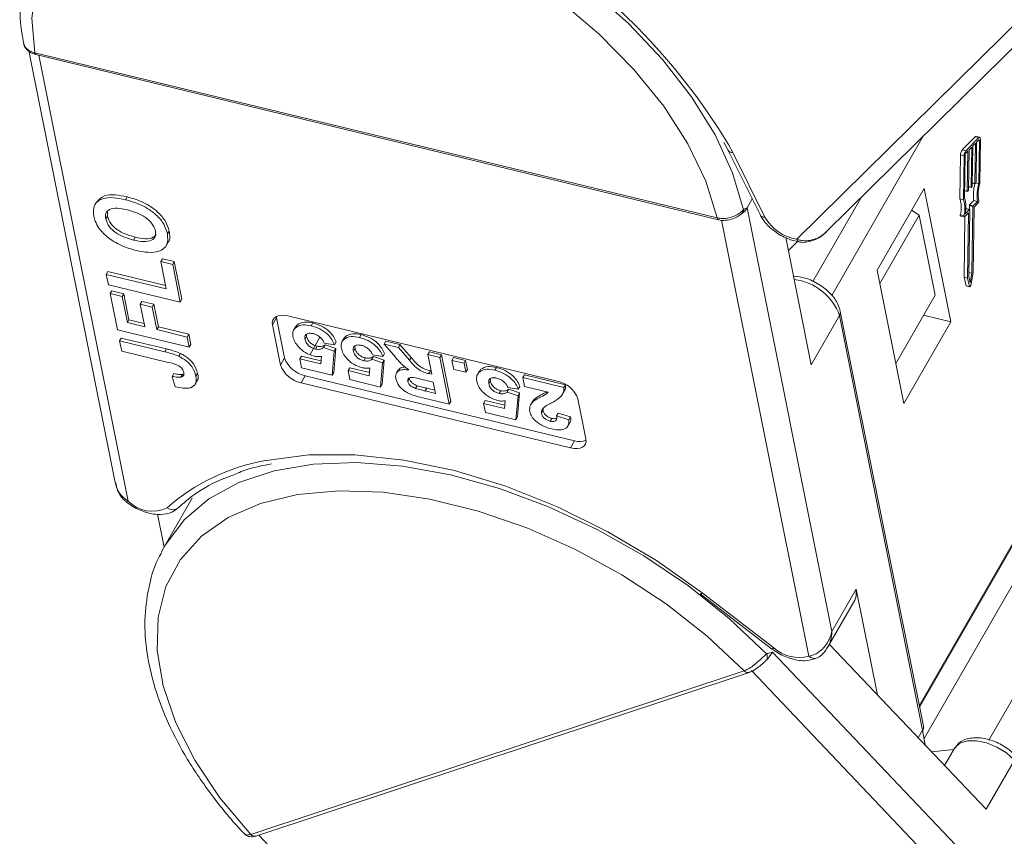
# Model space of a CAD drawing. Header units: millimetres. Extents: x 2548 to 3470, y -441 to 211.
# Tile 23 of 49: x 3046 to 3085, y 74 to 107. Entities that reach past the tile are written whole.
import ezdxf

# ---------------------------------------------------------------- set-up
doc = ezdxf.new("R2010")
doc.units = ezdxf.units.MM

msp = doc.modelspace()

# ---------------------------------------------------------------- linework, layer by layer
at = {"color": 7, "linetype": 'Continuous', "lineweight": 15}
for p, q in [((3087.81, 108.694), (3076.83, 97.855)), ((3078.031, 98.16), (3088.564, 108.56)), ((3081.76, 79.074), (3097.555, 106.566)), ((3081.773, 79.01), (3097.588, 106.537)), ((3045.924, 105.437), (3049.402, 88.067)), ((3084.562, 77.692), (3100.551, 105.522)), ((3046.164, 105.363), (3046.161, 105.364)), ((3073.629, 98.714), (3046.164, 105.363)), ((3046.212, 105.289), (3073.677, 98.64)), ((3049.93, 87.313), (3046.337, 105.259)), ((3097.656, 105.088), (3081.953, 77.756)), ((3081.921, 102.002), (3078.236, 95.587)), ((3084.011, 101.98), (3083.486, 101.447)), ((3084.156, 101.945), (3083.631, 101.412)), ((3084.156, 101.945), (3084.011, 101.98)), ((3084.19, 101.96), (3084.045, 101.995)), ((3084.154, 101.855), (3084.067, 101.767)), ((3084.176, 101.833), (3084.141, 101.841)), ((3084.149, 100.091), (3084.176, 101.833)), ((3084.192, 100.108), (3084.219, 101.877)), ((3073.894, 101.744), (3074.056, 101.449)), ((3074.056, 101.449), (3075.35, 98.847)), ((3074.251, 101.344), (3074.085, 101.668)), ((3083.631, 101.412), (3083.486, 101.447)), ((3083.761, 101.456), (3083.736, 99.839)), ((3083.87, 101.567), (3083.761, 101.456)), ((3083.845, 99.949), (3083.87, 101.567)), ((3083.914, 101.611), (3083.889, 99.994)), ((3084.023, 101.722), (3083.914, 101.611)), ((3083.999, 100.105), (3084.023, 101.722)), ((3084.067, 101.767), (3084.042, 100.149)), ((3075.546, 98.742), (3074.251, 101.344)), ((3083.419, 101.247), (3083.392, 99.477)), ((3083.563, 101.212), (3083.419, 101.247)), ((3083.563, 101.212), (3083.536, 99.442)), ((3083.607, 101.256), (3083.581, 99.514)), ((3083.717, 101.412), (3083.63, 101.323)), ((3083.692, 99.794), (3083.717, 101.412)), ((3081.95, 99.899), (3080.063, 96.614)), ((3083.026, 94.527), (3081.95, 99.899)), ((3083.845, 99.949), (3083.738, 99.975)), ((3083.738, 99.963), (3083.85, 99.936)), ((3083.878, 99.96), (3083.856, 99.938)), ((3083.999, 100.105), (3083.891, 100.131)), ((3083.891, 100.118), (3084.003, 100.091)), ((3084.031, 100.116), (3084.009, 100.094)), ((3084.149, 100.091), (3084.034, 100.119)), ((3049.824, 99.447), (3049.889, 99.56)), ((3074.831, 99.115), (3075.038, 99.475)), ((3077.47, 96.151), (3079.402, 99.514)), ((3083.536, 99.442), (3083.392, 99.477)), ((3083.692, 99.794), (3083.585, 99.82)), ((3083.585, 99.808), (3083.697, 99.78)), ((3083.725, 99.805), (3083.703, 99.783)), ((3048.662, 99.374), (3048.58, 99.232)), ((3078.245, 82.068), (3074.831, 99.115)), ((3083.609, 98.877), (3083.778, 99.049)), ((3083.633, 99.083), (3083.633, 99.084)), ((3083.778, 99.049), (3083.633, 99.084)), ((3083.784, 99.051), (3083.639, 99.086)), ((3083.773, 99.054), (3083.775, 99.206)), ((3083.92, 99.171), (3083.775, 99.206)), ((3083.786, 99.239), (3083.956, 99.411)), ((3083.931, 99.204), (3083.786, 99.239)), ((3083.879, 96.483), (3083.92, 99.171)), ((3083.922, 96.509), (3083.962, 99.148)), ((3083.931, 99.204), (3084.1, 99.376)), ((3084.1, 99.376), (3083.956, 99.411)), ((3083.962, 99.148), (3084.132, 99.32)), ((3049.023, 98.673), (3049.088, 98.786)), ((3049.094, 98.963), (3049.088, 98.786)), ((3073.633, 98.713), (3073.629, 98.714)), ((3073.682, 98.652), (3073.686, 98.652)), ((3081.755, 98.827), (3080.172, 96.071)), ((3081.755, 98.827), (3081.452, 99.031)), ((3082.401, 95.604), (3081.755, 98.827)), ((3083.556, 98.798), (3083.411, 98.833)), ((3083.419, 98.785), (3083.563, 98.75)), ((3083.596, 98.777), (3083.559, 96.322)), ((3083.575, 98.755), (3083.733, 98.915)), ((3083.743, 98.904), (3083.704, 96.287)), ((3083.743, 98.904), (3083.726, 98.908)), ((3083.789, 99.038), (3083.748, 96.349)), ((3073.803, 98.625), (3077.317, 81.076)), ((3050.144, 97.823), (3050.209, 97.936)), ((3051.506, 98.072), (3051.571, 98.186)), ((3077.412, 92.798), (3076.387, 97.922)), ((3051.451, 97.589), (3051.532, 97.731)), ((3076.857, 97.764), (3076.49, 97.402)), ((3051.236, 96.955), (3051.301, 97.068)), ((3051.301, 97.068), (3051.783, 96.952)), ((3051.457, 95.853), (3051.236, 96.955)), ((3051.236, 96.955), (3051.718, 96.838)), ((3051.718, 96.838), (3051.783, 96.952)), ((3051.718, 96.838), (3052.021, 95.323)), ((3051.783, 96.952), (3052.086, 95.437)), ((3049.047, 96.436), (3049.112, 96.55)), ((3049.13, 96.023), (3049.047, 96.436)), ((3049.047, 96.436), (3051.457, 95.853)), ((3049.112, 96.55), (3051.429, 95.989)), ((3080.063, 96.614), (3081.139, 91.242)), ((3083.559, 96.322), (3083.642, 95.984)), ((3083.704, 96.287), (3083.559, 96.322)), ((3083.704, 96.287), (3083.786, 95.949)), ((3083.748, 96.349), (3083.808, 96.101)), ((3083.879, 96.483), (3083.75, 96.514)), ((3083.808, 96.101), (3083.879, 96.483)), ((3083.827, 95.99), (3083.922, 96.509)), ((3052.021, 95.323), (3049.13, 96.023)), ((3083.786, 95.949), (3083.642, 95.984)), ((3083.65, 95.972), (3083.795, 95.937)), ((3049.201, 95.665), (3049.267, 95.778)), ((3049.494, 94.205), (3049.201, 95.665)), ((3049.201, 95.665), (3049.683, 95.548)), ((3049.267, 95.778), (3049.748, 95.662)), ((3049.683, 95.548), (3049.748, 95.662)), ((3049.683, 95.548), (3049.893, 94.501)), ((3049.748, 95.662), (3049.958, 94.615)), ((3082.401, 95.604), (3080.817, 92.848)), ((3050.415, 95.24), (3050.48, 95.353)), ((3050.597, 94.331), (3050.415, 95.24)), ((3050.415, 95.24), (3050.897, 95.123)), ((3050.48, 95.353), (3050.962, 95.237)), ((3050.897, 95.123), (3050.962, 95.237)), ((3050.897, 95.123), (3051.079, 94.214)), ((3050.962, 95.237), (3051.144, 94.328)), ((3052.021, 95.323), (3052.086, 95.437)), ((3055.895, 94.686), (3055.888, 94.742)), ((3056.348, 94.765), (3067.191, 92.14)), ((3077.412, 92.798), (3078.551, 94.781)), ((3078.551, 94.781), (3081.894, 78.084)), ((3081.925, 78.25), (3078.582, 94.947)), ((3081.934, 94.791), (3083.026, 94.527)), ((3049.893, 94.501), (3049.958, 94.615)), ((3049.893, 94.501), (3050.597, 94.331)), ((3049.958, 94.615), (3050.57, 94.467)), ((3051.079, 94.214), (3051.144, 94.328)), ((3051.144, 94.328), (3052.368, 94.031)), ((3055.895, 94.686), (3055.732, 94.403)), ((3056.055, 92.791), (3055.732, 94.403)), ((3056.218, 93.075), (3055.895, 94.686)), ((3056.664, 94.339), (3056.583, 94.198)), ((3056.656, 94.294), (3056.721, 94.407)), ((3056.664, 94.32), (3056.721, 94.407)), ((3057.287, 94.371), (3057.352, 94.484)), ((3081.139, 91.242), (3083.026, 94.527)), ((3052.385, 93.505), (3049.494, 94.205)), ((3051.079, 94.214), (3052.303, 93.918)), ((3052.303, 93.918), (3052.368, 94.031)), ((3052.303, 93.918), (3052.385, 93.505)), ((3052.368, 94.031), (3052.45, 93.618)), ((3057.042, 93.825), (3057.108, 93.938)), ((3057.102, 94.026), (3057.108, 93.938)), ((3057.243, 93.216), (3057.641, 93.909)), ((3058.603, 93.822), (3058.668, 93.936)), ((3058.61, 93.849), (3058.668, 93.936)), ((3059.233, 93.9), (3059.298, 94.013)), ((3049.582, 93.764), (3049.647, 93.877)), ((3049.665, 93.351), (3049.582, 93.764)), ((3049.582, 93.764), (3051.405, 93.323)), ((3049.647, 93.877), (3051.47, 93.436)), ((3052.385, 93.505), (3052.45, 93.618)), ((3057.46, 93.435), (3057.525, 93.548)), ((3057.785, 93.494), (3057.85, 93.607)), ((3058.228, 93.609), (3057.814, 93.67)), ((3057.85, 93.607), (3058.284, 93.46)), ((3058.228, 93.609), (3058.293, 93.722)), ((3058.61, 93.868), (3058.529, 93.727)), ((3059.049, 93.555), (3059.054, 93.467)), ((3060.228, 93.636), (3060.294, 93.749)), ((3060.61, 93.19), (3060.228, 93.636)), ((3060.228, 93.636), (3060.797, 93.498)), ((3060.294, 93.749), (3060.862, 93.612)), ((3060.797, 93.498), (3060.862, 93.612)), ((3060.862, 93.612), (3061.308, 93.098)), ((3051.536, 92.898), (3049.665, 93.351)), ((3051.405, 93.323), (3051.47, 93.436)), ((3051.964, 93.143), (3052.029, 93.256)), ((3056.83, 93.037), (3056.895, 93.15)), ((3056.895, 93.15), (3057.685, 92.959)), ((3057.672, 92.833), (3057.704, 93.144)), ((3057.785, 93.494), (3058.219, 93.346)), ((3058.219, 93.346), (3058.135, 92.377)), ((3058.284, 93.46), (3058.2, 92.49)), ((3058.219, 93.346), (3058.284, 93.46)), ((3058.989, 93.354), (3059.054, 93.467)), ((3059.731, 93.022), (3059.796, 93.136)), ((3060.174, 93.137), (3059.76, 93.199)), ((3059.796, 93.136), (3060.23, 92.988)), ((3060.174, 93.137), (3060.239, 93.251)), ((3060.797, 93.498), (3061.242, 92.985)), ((3061.98, 93.212), (3062.045, 93.325)), ((3062.139, 92.417), (3061.98, 93.212)), ((3061.98, 93.212), (3062.467, 93.094)), ((3062.045, 93.325), (3062.532, 93.207)), ((3062.467, 93.094), (3062.532, 93.207)), ((3062.532, 93.207), (3062.908, 91.327)), ((3056.218, 93.075), (3056.055, 92.791)), ((3056.902, 92.675), (3056.83, 93.037)), ((3056.83, 93.037), (3057.672, 92.833)), ((3059.406, 92.964), (3059.471, 93.077)), ((3059.731, 93.022), (3060.165, 92.875)), ((3060.165, 92.875), (3060.081, 91.905)), ((3060.23, 92.988), (3060.146, 92.019)), ((3060.165, 92.875), (3060.23, 92.988)), ((3061.242, 92.985), (3061.308, 93.098)), ((3062.467, 93.094), (3062.843, 91.214)), ((3062.953, 92.976), (3063.018, 93.09)), ((3062.953, 92.976), (3063.44, 92.859)), ((3063.026, 92.615), (3062.953, 92.976)), ((3063.018, 93.09), (3063.505, 92.972)), ((3063.44, 92.859), (3063.505, 92.972)), ((3063.44, 92.859), (3063.512, 92.497)), ((3063.505, 92.972), (3063.577, 92.61)), ((3051.703, 92.333), (3051.768, 92.446)), ((3051.823, 91.911), (3051.703, 92.333)), ((3052.051, 92.302), (3052.116, 92.415)), ((3052.116, 92.415), (3052.163, 92.435)), ((3052.654, 92.341), (3052.719, 92.455)), ((3057.048, 92.362), (3056.886, 92.079)), ((3058.135, 92.377), (3056.902, 92.675)), ((3067.891, 89.737), (3057.048, 92.362)), ((3058.135, 92.377), (3058.2, 92.49)), ((3058.776, 92.565), (3058.841, 92.679)), ((3058.849, 92.204), (3058.776, 92.565)), ((3058.776, 92.565), (3059.618, 92.362)), ((3058.841, 92.679), (3059.631, 92.487)), ((3059.618, 92.362), (3059.651, 92.673)), ((3060.793, 92.591), (3060.711, 92.449)), ((3062.03, 92.443), (3062.095, 92.556)), ((3062.03, 92.443), (3062.139, 92.417)), ((3062.095, 92.556), (3062.112, 92.552)), ((3063.512, 92.497), (3063.026, 92.615)), ((3063.512, 92.497), (3063.577, 92.61)), ((3064.06, 92.549), (3063.978, 92.407)), ((3064.052, 92.503), (3064.117, 92.617)), ((3064.06, 92.53), (3064.117, 92.617)), ((3064.683, 92.581), (3064.748, 92.694)), ((3065.808, 92.285), (3065.873, 92.399)), ((3065.873, 92.399), (3067.527, 91.998)), ((3052.617, 92.007), (3052.698, 92.149)), ((3067.729, 89.454), (3056.886, 92.079)), ((3060.081, 91.905), (3058.849, 92.204)), ((3060.081, 91.905), (3060.146, 92.019)), ((3061.179, 92.128), (3061.244, 92.242)), ((3061.243, 92.27), (3061.244, 92.242)), ((3061.492, 91.845), (3061.557, 91.958)), ((3062.202, 92.103), (3061.81, 92.198)), ((3062.294, 91.645), (3062.202, 92.103)), ((3064.438, 92.035), (3064.503, 92.148)), ((3064.498, 92.236), (3064.503, 92.148)), ((3065.623, 91.818), (3065.688, 91.932)), ((3065.88, 91.924), (3065.808, 92.285)), ((3065.808, 92.285), (3067.462, 91.885)), ((3066.82, 91.696), (3065.88, 91.924)), ((3067.462, 91.885), (3067.527, 91.998)), ((3061.88, 91.745), (3061.945, 91.858)), ((3061.88, 91.745), (3062.294, 91.645)), ((3061.945, 91.858), (3062.267, 91.781)), ((3064.855, 91.644), (3064.92, 91.758)), ((3065.181, 91.703), (3065.246, 91.816)), ((3065.181, 91.703), (3065.614, 91.556)), ((3065.623, 91.818), (3065.21, 91.88)), ((3065.246, 91.816), (3065.679, 91.669)), ((3065.614, 91.556), (3065.531, 90.586)), ((3065.679, 91.669), (3065.596, 90.7)), ((3065.614, 91.556), (3065.679, 91.669)), ((3067.394, 91.598), (3067.475, 91.74)), ((3062.843, 91.214), (3061.781, 91.471)), ((3062.843, 91.214), (3062.908, 91.327)), ((3064.226, 91.246), (3064.291, 91.36)), ((3064.298, 90.885), (3064.226, 91.246)), ((3064.226, 91.246), (3065.068, 91.042)), ((3064.291, 91.36), (3065.081, 91.168)), ((3065.068, 91.042), (3065.1, 91.354)), ((3066.193, 91.322), (3066.112, 91.181)), ((3066.188, 91.306), (3066.298, 91.442)), ((3066.233, 91.329), (3066.298, 91.442)), ((3068.021, 91.428), (3068.344, 89.817)), ((3065.531, 90.586), (3064.298, 90.885)), ((3066.559, 90.847), (3066.624, 90.961)), ((3066.624, 91.051), (3066.624, 90.961)), ((3067.166, 90.741), (3067.231, 90.854)), ((3067.166, 90.741), (3067.66, 90.588)), ((3067.231, 90.854), (3067.725, 90.701)), ((3065.531, 90.586), (3065.596, 90.7)), ((3066.908, 90.528), (3066.973, 90.641)), ((3067.606, 90.312), (3067.688, 90.453)), ((3067.66, 90.588), (3067.725, 90.701)), ((3067.891, 89.737), (3067.729, 89.454)), ((3052.505, 87.433), (3051.415, 85.535)), ((3051.369, 85.455), (3051.101, 86.792)), ((3051.415, 85.535), (3051.272, 85.271)), ((3075.9, 81.403), (3073.024, 83.616)), ((3079.221, 83.767), (3078.245, 82.068)), ((3079.221, 83.767), (3080.072, 79.513)), ((3072.942, 83.582), (3075.819, 81.369)), ((3078.069, 81.416), (3079.162, 83.32)), ((3092.068, 64.165), (3075.851, 81.229)), ((3084.452, 74.905), (3078.142, 81.544)), ((3074.708, 80.479), (3054.859, 73.894)), ((3074.711, 80.48), (3074.708, 80.479)), ((3075.003, 80.49), (3091.791, 62.824)), ((3055.061, 73.827), (3074.91, 80.412)), ((3081.72, 77.78), (3081.894, 78.084)), ((3081.894, 78.084), (3081.991, 77.494)), ((3083.144, 77.311), (3082.254, 77.217)), ((3083.159, 77.337), (3082.775, 76.669)), ((3084.452, 74.905), (3085.591, 76.887)), ((3054.859, 73.894), (3054.857, 73.894)), ((3072.331, 55.825), (3055.184, 73.868))]:
    msp.add_line(p, q, dxfattribs=at)
at = {"color": 7, "linetype": 'Continuous', "lineweight": 15, "flags": 128}
for points in [[(3074.691, 99.043), (3074.245, 100.532), (3073.542, 102.055), (3072.596, 103.585), (3071.423, 105.093), (3070.045, 106.552), (3068.488, 107.936), (3066.78, 109.218), (3064.952, 110.375), (3063.038, 111.386), (3061.073, 112.233), (3059.093, 112.899), (3057.134, 113.373), (3055.233, 113.647), (3053.424, 113.714), (3051.741, 113.573), (3050.214, 113.228), (3048.871, 112.685), (3047.737, 111.953), (3046.833, 111.046), (3046.38, 110.375)], [(3046.164, 105.363), (3046.049, 106.755), (3046.211, 108.049), (3046.645, 109.22), (3047.343, 110.245), (3048.292, 111.103), (3049.472, 111.776), (3050.86, 112.253), (3052.428, 112.522), (3054.146, 112.58), (3055.979, 112.424), (3057.891, 112.058), (3059.843, 111.488), (3061.797, 110.728), (3063.714, 109.79), (3065.556, 108.695), (3067.286, 107.464), (3068.87, 106.121), (3070.276, 104.693), (3071.477, 103.209), (3072.448, 101.697), (3073.17, 100.189), (3073.629, 98.714)], [(3084.176, 101.833), (3084.175, 101.841), (3084.174, 101.848), (3084.172, 101.854), (3084.17, 101.858), (3084.166, 101.86), (3084.163, 101.861), (3084.159, 101.859), (3084.154, 101.855)], [(3084.219, 101.877), (3084.218, 101.902), (3084.215, 101.924), (3084.209, 101.941), (3084.202, 101.953), (3084.192, 101.959), (3084.181, 101.96), (3084.168, 101.955), (3084.156, 101.945)], [(3083.856, 99.938), (3083.854, 99.937), (3083.852, 99.936), (3083.85, 99.936), (3083.848, 99.937), (3083.847, 99.939), (3083.846, 99.942), (3083.846, 99.945), (3083.845, 99.949)], [(3084.009, 100.094), (3084.007, 100.092), (3084.005, 100.091), (3084.003, 100.091), (3084.002, 100.092), (3084, 100.094), (3083.999, 100.097), (3083.999, 100.101), (3083.999, 100.105)], [(3083.703, 99.783), (3083.701, 99.781), (3083.699, 99.78), (3083.697, 99.781), (3083.695, 99.782), (3083.694, 99.784), (3083.693, 99.786), (3083.693, 99.79), (3083.692, 99.794)], [(3083.778, 99.049), (3083.78, 99.051), (3083.782, 99.051), (3083.784, 99.051), (3083.786, 99.05), (3083.787, 99.048), (3083.788, 99.045), (3083.788, 99.042), (3083.789, 99.038)], [(3073.679, 98.64), (3073.669, 98.643), (3073.652, 98.657), (3073.639, 98.681), (3073.629, 98.714)], [(3083.411, 98.833), (3083.409, 98.821), (3083.409, 98.809), (3083.41, 98.799), (3083.412, 98.792), (3083.415, 98.787), (3083.419, 98.785)], [(3083.556, 98.798), (3083.554, 98.786), (3083.553, 98.774), (3083.554, 98.764), (3083.556, 98.757), (3083.56, 98.752), (3083.564, 98.749), (3083.569, 98.751), (3083.575, 98.755)], [(3083.733, 98.915), (3083.735, 98.917), (3083.737, 98.918), (3083.739, 98.918), (3083.74, 98.917), (3083.742, 98.915), (3083.743, 98.912), (3083.743, 98.908), (3083.743, 98.904)], [(3083.642, 95.984), (3083.645, 95.976), (3083.65, 95.972), (3083.65, 95.972)], [(3083.786, 95.949), (3083.789, 95.941), (3083.794, 95.937), (3083.8, 95.938), (3083.806, 95.942), (3083.812, 95.95), (3083.818, 95.962), (3083.823, 95.975), (3083.827, 95.99)], [(3055.732, 94.403), (3055.725, 94.505), (3055.746, 94.595), (3055.795, 94.672), (3055.868, 94.732), (3055.964, 94.772), (3056.079, 94.791), (3056.209, 94.789), (3056.348, 94.765)], [(3068.344, 89.817), (3068.351, 89.715), (3068.33, 89.624), (3068.282, 89.548), (3068.208, 89.488), (3068.112, 89.448), (3067.997, 89.428), (3067.868, 89.43), (3067.729, 89.454)], [(3073.024, 83.616), (3071.184, 84.918), (3069.23, 86.081), (3067.2, 87.084), (3065.128, 87.908), (3063.055, 88.539), (3061.017, 88.964), (3059.051, 89.176), (3057.195, 89.172), (3055.482, 88.95), (3055.453, 88.944)], [(3075.616, 81.157), (3074.123, 82.572), (3072.468, 83.896), (3070.682, 85.103), (3068.796, 86.171), (3066.846, 87.082), (3064.868, 87.818), (3062.897, 88.366), (3060.97, 88.716), (3059.122, 88.861), (3057.388, 88.799), (3055.798, 88.53), (3054.383, 88.061), (3053.167, 87.399), (3052.174, 86.556), (3051.422, 85.548), (3051.415, 85.535)], [(3054.859, 73.894), (3053.62, 75.371), (3052.606, 76.879), (3051.838, 78.391), (3051.33, 79.874), (3051.094, 81.3), (3051.134, 82.641), (3051.448, 83.869), (3052.032, 84.961), (3052.872, 85.895), (3053.953, 86.651), (3055.253, 87.216), (3056.745, 87.578), (3058.401, 87.729), (3060.188, 87.667), (3062.07, 87.393), (3064.009, 86.912), (3065.967, 86.234), (3067.905, 85.372), (3069.784, 84.344), (3071.568, 83.17), (3073.22, 81.873), (3074.708, 80.479)], [(3049.843, 87.284), (3049.846, 87.282), (3049.865, 87.28), (3049.894, 87.291), (3049.93, 87.313)], [(3072.942, 83.582), (3072.945, 83.581), (3072.963, 83.581), (3072.99, 83.593), (3073.024, 83.616)], [(3079.162, 83.32), (3079.223, 83.48), (3079.221, 83.767)], [(3075.9, 81.403), (3075.866, 81.379), (3075.839, 81.367), (3075.821, 81.367), (3075.819, 81.369)], [(3083.159, 77.337), (3083.19, 77.385), (3083.396, 77.561), (3083.695, 77.656), (3084.061, 77.661), (3084.467, 77.577), (3084.878, 77.41), (3085.263, 77.174), (3085.591, 76.887)]]:
    msp.add_lwpolyline(points, dxfattribs=at)
at = {"color": 7, "linetype": 'Continuous', "lineweight": 15}
for centre, radius, start, end in [((3051.965, 88.219), 25.888, 31.3005, 83.935), ((3046.241, 105.363), 0.0802, 179.9012, 247.5007), ((3046.246, 105.363), 0.0811, 180.0978, 245.9093), ((3084.041, 101.957), 0.0376, 84.1872, 143.5476), ((3074.243, 101.562), 0.218, 211.0718, 272.293), ((3083.748, 101.247), 0.329, 142.6034, 180.1017), ((3083.892, 101.212), 0.329, 142.6034, 180.1017), ((3083.717, 101.256), 0.11, 142.6034, 180.1017), ((3083.834, 99.994), 0.0548, 322.6034, 0.1017), ((3085.636, 99.653), 1.698, 164.9742, 188.1935), ((3083.987, 100.149), 0.0548, 322.6034, 0.1017), ((3085.8, 99.619), 1.717, 164.0321, 188.1342), ((3085.566, 99.677), 1.439, 162.5698, 190.9236), ((3082.358, 99.124), 1.092, 344.5968, 18.8776), ((3082.436, 99.144), 1.203, 347.1844, 17.9248), ((3083.681, 99.838), 0.0548, 322.6034, 0.1017), ((3074.185, 99.502), 0.753, 302.5096, 329.0684), ((3082.503, 99.089), 1.092, 344.5968, 18.8776), ((3083.638, 99.08), 0.00626, 84.1872, 143.5476), ((3083.83, 99.206), 0.0548, 142.6034, 180.1017), ((3083.975, 99.171), 0.0548, 142.6034, 180.1017), ((3084.048, 99.385), 0.106, 322.1151, 10.1483), ((3073.713, 98.713), 0.0801, 179.7515, 247.1245), ((3074.471, 99.053), 0.221, 302.7702, 357.5842), ((3075.534, 98.954), 0.213, 210.3656, 273.1237), ((3077.139, 99.674), 1.846, 210.3596, 260.389), ((3076.97, 97.878), 0.141, 189.4273, 252.1932), ((3076.449, 94.019), 2.236, 19.9068, 82.9367), ((3078.348, 94.904), 0.238, 328.6771, 10.3443), ((3057.104, 93.174), 1.116, 200.0371, 258.7275), ((3057.266, 93.457), 1.116, 200.0371, 258.7275), ((3066.973, 91.046), 1.116, 20.0371, 78.7275), ((3068.09, 90.386), 0.678, 252.9849, 292.7008), ((3056.846, 80.972), 8.093, 99.9156, 131.3767), ((3050.897, 88.254), 1.349, 224.215, 296.3832), ((3051.723, 87.32), 0.356, 230.5485, 300.8177), ((3074.422, 82.074), 1.66, 316.8838, 329.4071), ((3076.905, 82.522), 1.504, 228.1036, 285.8948), ((3074.073, 82.377), 2.122, 309.9778, 317.3535), ((3075.314, 81.023), 0.33, 345.2889, 23.9439), ((3077.541, 81.283), 0.306, 222.7382, 291.417), ((3074.861, 80.6), 0.195, 218.3902, 285.1568), ((3074.863, 80.6), 0.194, 218.3028, 285.2919), ((3081.691, 78.207), 0.238, 328.6777, 10.3191), ((3055.009, 74.015), 0.195, 218.4761, 284.8648), ((3055.012, 74.016), 0.195, 218.4265, 284.6102)]:
    msp.add_arc(centre, radius, start, end, dxfattribs=at)
for points, knots in [([(3046.407, 110.359), (3046.303, 110.19), (3045.986, 109.675), (3045.697, 108.685), (3045.54, 107.426), (3045.588, 106.438), (3045.691, 105.877), (3045.71, 105.771)], [0, 0, 0, 0, 0.130883, 0.39825, 0.66621, 0.937245, 1, 1, 1, 1]), ([(3046.161, 105.364), (3046.152, 105.366), (3046.063, 105.389), (3045.91, 105.46), (3045.756, 105.606), (3045.725, 105.718), (3045.71, 105.771)], [0, 0, 0, 0, 0.036669, 0.37054, 0.704353, 1, 1, 1, 1]), ([(3045.714, 105.77), (3045.721, 105.731), (3045.739, 105.626), (3045.854, 105.474), (3046.018, 105.345), (3046.156, 105.312), (3046.213, 105.299)], [0, 0, 0, 0, 0.163809, 0.451713, 0.772289, 1, 1, 1, 1]), ([(3048.542, 98.784), (3048.53, 98.939), (3048.507, 99.249), (3048.845, 99.506), (3049.323, 99.549), (3049.657, 99.481), (3049.824, 99.447)], [0, 0, 0, 0, 0.2798307, 0.5586691, 0.7790056, 1, 1, 1, 1]), ([(3048.664, 99.352), (3048.75, 99.449), (3048.909, 99.628), (3049.392, 99.66), (3049.723, 99.593), (3049.889, 99.56)], [0, 0, 0, 0, 0.368302, 0.68368, 1, 1, 1, 1]), ([(3049.824, 99.447), (3050.04, 99.384), (3050.47, 99.26), (3051.039, 98.884), (3051.395, 98.455), (3051.469, 98.2), (3051.506, 98.072)], [0, 0, 0, 0, 0.280551, 0.559488, 0.779434, 1, 1, 1, 1]), ([(3049.889, 99.56), (3050.105, 99.498), (3050.535, 99.373), (3051.104, 98.997), (3051.46, 98.568), (3051.534, 98.313), (3051.571, 98.186)], [0, 0, 0, 0, 0.280551, 0.559488, 0.779434, 1, 1, 1, 1]), ([(3049.893, 99.037), (3049.757, 99.065), (3049.488, 99.122), (3049.163, 99.077), (3049.002, 98.905), (3049.016, 98.75), (3049.023, 98.673)], [0, 0, 0, 0, 0.281087, 0.560013, 0.779691, 1, 1, 1, 1]), ([(3074.831, 99.115), (3074.831, 99.115), (3074.793, 99.099), (3074.747, 99.081), (3074.699, 99.049), (3074.691, 99.043)], [0, 0, 0, 0, 0.012087, 0.82463, 1, 1, 1, 1]), ([(3048.746, 98.304), (3048.692, 98.395), (3048.595, 98.559), (3048.558, 98.715), (3048.542, 98.784)], [0, 0, 0, 0, 0.559564, 1, 1, 1, 1]), ([(3049.023, 98.673), (3049.059, 98.567), (3049.131, 98.355), (3049.562, 97.991), (3049.923, 97.886), (3050.144, 97.823)], [0, 0, 0, 0, 0.280278, 0.559877, 1, 1, 1, 1]), ([(3049.088, 98.786), (3049.124, 98.68), (3049.197, 98.468), (3049.627, 98.104), (3049.988, 98), (3050.209, 97.936)], [0, 0, 0, 0, 0.280278, 0.559877, 1, 1, 1, 1]), ([(3051.024, 98.188), (3050.986, 98.295), (3050.91, 98.507), (3050.474, 98.868), (3050.113, 98.973), (3049.893, 99.037)], [0, 0, 0, 0, 0.279991, 0.559768, 1, 1, 1, 1]), ([(3074.691, 99.043), (3074.677, 99.029), (3074.633, 98.985), (3074.525, 98.895), (3074.342, 98.788), (3074.102, 98.707), (3073.852, 98.677), (3073.701, 98.702), (3073.633, 98.713)], [0, 0, 0, 0, 0.0736104, 0.2252813, 0.4127189, 0.6160541, 0.826783, 1, 1, 1, 1]), ([(3073.684, 98.646), (3073.707, 98.639), (3073.819, 98.601), (3074.05, 98.617), (3074.313, 98.691), (3074.489, 98.792), (3074.569, 98.85), (3074.597, 98.872), (3074.6, 98.874), (3074.601, 98.874)], [0, 0, 0, 0, 0.071676, 0.35126, 0.633461, 0.846136, 0.951412, 0.988804, 1, 1, 1, 1]), ([(3075.35, 98.847), (3075.402, 98.757), (3075.543, 98.513), (3075.919, 98.161), (3076.427, 97.864), (3076.772, 97.781), (3076.927, 97.743)], [0, 0, 0, 0, 0.169027, 0.46228, 0.757889, 1, 1, 1, 1]), ([(3049.491, 97.679), (3049.325, 97.779), (3049.027, 97.959), (3048.832, 98.199), (3048.746, 98.304)], [0, 0, 0, 0, 0.559956, 1, 1, 1, 1]), ([(3076.929, 97.754), (3076.964, 97.746), (3077.098, 97.712), (3077.366, 97.756), (3077.729, 97.899), (3078, 98.114), (3078.137, 98.276), (3078.17, 98.315)], [0, 0, 0, 0, 0.075065, 0.28655, 0.549795, 0.891772, 1, 1, 1, 1]), ([(3050.144, 97.823), (3050.279, 97.794), (3050.55, 97.738), (3050.872, 97.789), (3051.04, 97.956), (3051.03, 98.111), (3051.024, 98.188)], [0, 0, 0, 0, 0.281021, 0.560116, 0.779939, 1, 1, 1, 1]), ([(3050.209, 97.936), (3050.343, 97.908), (3050.612, 97.853), (3050.932, 97.892), (3051.017, 98.009), (3051.05, 98.055)], [0, 0, 0, 0, 0.380067, 0.75753, 1, 1, 1, 1]), ([(3051.506, 98.072), (3051.519, 97.918), (3051.543, 97.61), (3051.215, 97.351), (3050.742, 97.304), (3050.411, 97.371), (3050.245, 97.405)], [0, 0, 0, 0, 0.279942, 0.558704, 0.779045, 1, 1, 1, 1]), ([(3051.571, 98.186), (3051.607, 98.017), (3051.646, 97.831), (3051.522, 97.735), (3051.511, 97.727)], [0, 0, 0, 0, 0.909571, 1, 1, 1, 1]), ([(3076.83, 97.855), (3076.879, 97.839), (3076.978, 97.806), (3077.15, 97.787), (3077.341, 97.798), (3077.498, 97.837), (3077.693, 97.91), (3077.864, 98.007), (3077.99, 98.124), (3078.03, 98.161)], [0, 0, 0, 0, 0.11888, 0.241157, 0.39674, 0.558097, 0.607404, 0.875041, 1, 1, 1, 1]), ([(3050.245, 97.405), (3050.104, 97.442), (3049.851, 97.508), (3049.601, 97.626), (3049.491, 97.679)], [0, 0, 0, 0, 0.560171, 1, 1, 1, 1]), ([(3078.582, 94.947), (3078.554, 95.044), (3078.482, 95.295), (3078.198, 95.682), (3077.735, 96.054), (3077.198, 96.314), (3076.855, 96.347), (3076.699, 96.363)], [0, 0, 0, 0, 0.135811, 0.349574, 0.578769, 0.80716, 1, 1, 1, 1]), ([(3056.558, 93.935), (3056.551, 94.014), (3056.538, 94.155), (3056.62, 94.251), (3056.656, 94.294)], [0, 0, 0, 0, 0.559534, 1, 1, 1, 1]), ([(3056.656, 94.294), (3056.747, 94.347), (3056.908, 94.442), (3057.171, 94.393), (3057.287, 94.371)], [0, 0, 0, 0, 0.558353, 1, 1, 1, 1]), ([(3056.721, 94.407), (3056.812, 94.46), (3056.974, 94.556), (3057.236, 94.506), (3057.352, 94.484)], [0, 0, 0, 0, 0.558353, 1, 1, 1, 1]), ([(3057.287, 94.371), (3057.405, 94.336), (3057.641, 94.265), (3057.941, 94.05), (3058.137, 93.821), (3058.198, 93.679), (3058.228, 93.609)], [0, 0, 0, 0, 0.2799484, 0.5590305, 0.7793307, 1, 1, 1, 1]), ([(3057.352, 94.484), (3057.47, 94.449), (3057.706, 94.378), (3058.006, 94.164), (3058.202, 93.934), (3058.263, 93.793), (3058.293, 93.722)], [0, 0, 0, 0, 0.279948, 0.559031, 0.779331, 1, 1, 1, 1]), ([(3057.406, 93.149), (3057.289, 93.189), (3057.055, 93.268), (3056.781, 93.499), (3056.614, 93.73), (3056.576, 93.866), (3056.558, 93.935)], [0, 0, 0, 0, 0.279007, 0.558619, 0.779074, 1, 1, 1, 1]), ([(3057.37, 94.053), (3057.309, 94.062), (3057.188, 94.082), (3057.067, 94.028), (3057.028, 93.931), (3057.038, 93.86), (3057.042, 93.825)], [0, 0, 0, 0, 0.2795727, 0.5586639, 0.7789233, 1, 1, 1, 1]), ([(3057.108, 93.938), (3057.119, 93.895), (3057.142, 93.808), (3057.246, 93.68), (3057.387, 93.589), (3057.479, 93.562), (3057.525, 93.548)], [0, 0, 0, 0, 0.280898, 0.55946, 0.779497, 1, 1, 1, 1]), ([(3057.814, 93.67), (3057.795, 93.714), (3057.757, 93.802), (3057.64, 93.92), (3057.505, 94.01), (3057.415, 94.039), (3057.37, 94.053)], [0, 0, 0, 0, 0.2803, 0.559961, 0.780042, 1, 1, 1, 1]), ([(3058.603, 93.822), (3058.693, 93.876), (3058.855, 93.971), (3059.117, 93.922), (3059.233, 93.9)], [0, 0, 0, 0, 0.5583531, 1, 1, 1, 1]), ([(3058.668, 93.936), (3058.758, 93.989), (3058.92, 94.084), (3059.182, 94.035), (3059.298, 94.013)], [0, 0, 0, 0, 0.558353, 1, 1, 1, 1]), ([(3059.233, 93.9), (3059.351, 93.864), (3059.587, 93.793), (3059.887, 93.579), (3060.084, 93.35), (3060.144, 93.208), (3060.174, 93.137)], [0, 0, 0, 0, 0.279948, 0.559031, 0.779331, 1, 1, 1, 1]), ([(3059.298, 94.013), (3059.416, 93.978), (3059.652, 93.907), (3059.952, 93.693), (3060.149, 93.463), (3060.209, 93.322), (3060.239, 93.251)], [0, 0, 0, 0, 0.279948, 0.559031, 0.779331, 1, 1, 1, 1]), ([(3057.042, 93.825), (3057.054, 93.781), (3057.077, 93.695), (3057.181, 93.567), (3057.322, 93.475), (3057.414, 93.448), (3057.46, 93.435)], [0, 0, 0, 0, 0.2808976, 0.5594604, 0.779497, 1, 1, 1, 1]), ([(3057.525, 93.548), (3057.563, 93.541), (3057.64, 93.527), (3057.758, 93.544), (3057.815, 93.583), (3057.85, 93.607)], [0, 0, 0, 0, 0.279963, 0.560065, 1, 1, 1, 1]), ([(3058.504, 93.464), (3058.497, 93.543), (3058.484, 93.684), (3058.566, 93.78), (3058.603, 93.822)], [0, 0, 0, 0, 0.559534, 1, 1, 1, 1]), ([(3059.316, 93.582), (3059.256, 93.591), (3059.134, 93.611), (3059.013, 93.557), (3058.974, 93.46), (3058.984, 93.389), (3058.989, 93.354)], [0, 0, 0, 0, 0.279573, 0.558664, 0.778923, 1, 1, 1, 1]), ([(3059.76, 93.199), (3059.741, 93.243), (3059.703, 93.33), (3059.586, 93.449), (3059.451, 93.539), (3059.361, 93.567), (3059.316, 93.582)], [0, 0, 0, 0, 0.2803, 0.559961, 0.780042, 1, 1, 1, 1]), ([(3051.405, 93.323), (3051.509, 93.297), (3051.695, 93.251), (3051.882, 93.176), (3051.964, 93.143)], [0, 0, 0, 0, 0.560294, 1, 1, 1, 1]), ([(3051.47, 93.436), (3051.574, 93.41), (3051.76, 93.365), (3051.947, 93.289), (3052.029, 93.256)], [0, 0, 0, 0, 0.560294, 1, 1, 1, 1]), ([(3051.964, 93.143), (3052.067, 93.086), (3052.273, 92.972), (3052.553, 92.679), (3052.615, 92.469), (3052.654, 92.341)], [0, 0, 0, 0, 0.280122, 0.560355, 1, 1, 1, 1]), ([(3052.029, 93.256), (3052.132, 93.199), (3052.338, 93.085), (3052.618, 92.792), (3052.681, 92.583), (3052.719, 92.455)], [0, 0, 0, 0, 0.280122, 0.560355, 1, 1, 1, 1]), ([(3057.704, 93.144), (3057.654, 93.136), (3057.564, 93.12), (3057.454, 93.14), (3057.406, 93.149)], [0, 0, 0, 0, 0.559888, 1, 1, 1, 1]), ([(3057.46, 93.435), (3057.498, 93.428), (3057.575, 93.414), (3057.693, 93.431), (3057.75, 93.47), (3057.785, 93.494)], [0, 0, 0, 0, 0.279963, 0.560065, 1, 1, 1, 1]), ([(3059.353, 92.678), (3059.236, 92.718), (3059.001, 92.797), (3058.727, 93.028), (3058.561, 93.259), (3058.523, 93.395), (3058.504, 93.464)], [0, 0, 0, 0, 0.279007, 0.558619, 0.779074, 1, 1, 1, 1]), ([(3058.989, 93.354), (3059, 93.31), (3059.023, 93.223), (3059.127, 93.096), (3059.268, 93.004), (3059.36, 92.977), (3059.406, 92.964)], [0, 0, 0, 0, 0.280898, 0.55946, 0.779497, 1, 1, 1, 1]), ([(3059.054, 93.467), (3059.065, 93.423), (3059.088, 93.337), (3059.192, 93.209), (3059.334, 93.118), (3059.425, 93.09), (3059.471, 93.077)], [0, 0, 0, 0, 0.2808976, 0.5594604, 0.779497, 1, 1, 1, 1]), ([(3059.471, 93.077), (3059.509, 93.07), (3059.587, 93.056), (3059.704, 93.073), (3059.761, 93.112), (3059.796, 93.136)], [0, 0, 0, 0, 0.279963, 0.560065, 1, 1, 1, 1]), ([(3061.226, 92.593), (3061.141, 92.653), (3061, 92.751), (3060.845, 92.912), (3060.724, 93.05), (3060.648, 93.143), (3060.61, 93.19)], [0, 0, 0, 0, 0.339579, 0.559591, 0.779787, 1, 1, 1, 1]), ([(3052.166, 92.485), (3052.152, 92.536), (3052.13, 92.612), (3052.033, 92.714), (3051.839, 92.826), (3051.671, 92.866), (3051.536, 92.898)], [0, 0, 0, 0, 0.249396, 0.374426, 0.499454, 1, 1, 1, 1]), ([(3059.406, 92.964), (3059.444, 92.957), (3059.521, 92.943), (3059.639, 92.96), (3059.696, 92.999), (3059.731, 93.022)], [0, 0, 0, 0, 0.279963, 0.560065, 1, 1, 1, 1]), ([(3060.794, 92.57), (3060.823, 92.612), (3060.877, 92.693), (3061.004, 92.708), (3061.065, 92.715)], [0, 0, 0, 0, 0.523414, 1, 1, 1, 1]), ([(3061.242, 92.985), (3061.356, 92.848), (3061.515, 92.659), (3061.826, 92.491), (3061.962, 92.459), (3062.03, 92.443)], [0, 0, 0, 0, 0.5610215, 0.7792953, 1, 1, 1, 1]), ([(3061.308, 93.098), (3061.422, 92.962), (3061.58, 92.772), (3061.891, 92.604), (3062.027, 92.572), (3062.095, 92.556)], [0, 0, 0, 0, 0.561022, 0.779295, 1, 1, 1, 1]), ([(3064.117, 92.617), (3064.207, 92.67), (3064.369, 92.765), (3064.632, 92.716), (3064.748, 92.694)], [0, 0, 0, 0, 0.558353, 1, 1, 1, 1]), ([(3051.703, 92.333), (3051.772, 92.319), (3051.896, 92.293), (3052.004, 92.299), (3052.051, 92.302)], [0, 0, 0, 0, 0.561018, 1, 1, 1, 1]), ([(3051.768, 92.446), (3051.837, 92.432), (3051.961, 92.406), (3052.069, 92.412), (3052.116, 92.415)], [0, 0, 0, 0, 0.561018, 1, 1, 1, 1]), ([(3052.654, 92.341), (3052.664, 92.239), (3052.685, 92.035), (3052.471, 91.86), (3052.15, 91.844), (3051.932, 91.889), (3051.823, 91.911)], [0, 0, 0, 0, 0.280246, 0.558416, 0.778827, 1, 1, 1, 1]), ([(3052.051, 92.302), (3052.075, 92.31), (3052.123, 92.326), (3052.174, 92.386), (3052.169, 92.447), (3052.166, 92.485)], [0, 0, 0, 0, 0.280672, 0.560844, 1, 1, 1, 1]), ([(3052.719, 92.455), (3052.744, 92.343), (3052.773, 92.216), (3052.688, 92.152), (3052.678, 92.144)], [0, 0, 0, 0, 0.883029, 1, 1, 1, 1]), ([(3059.651, 92.673), (3059.6, 92.664), (3059.51, 92.649), (3059.401, 92.669), (3059.353, 92.678)], [0, 0, 0, 0, 0.559888, 1, 1, 1, 1]), ([(3060.695, 92.23), (3060.689, 92.3), (3060.677, 92.441), (3060.807, 92.573), (3061.008, 92.614), (3061.153, 92.6), (3061.226, 92.593)], [0, 0, 0, 0, 0.279954, 0.558933, 0.779174, 1, 1, 1, 1]), ([(3063.953, 92.144), (3063.946, 92.224), (3063.934, 92.365), (3064.016, 92.461), (3064.052, 92.503)], [0, 0, 0, 0, 0.5595341, 1, 1, 1, 1]), ([(3064.052, 92.503), (3064.142, 92.557), (3064.304, 92.652), (3064.567, 92.603), (3064.683, 92.581)], [0, 0, 0, 0, 0.558353, 1, 1, 1, 1]), ([(3064.683, 92.581), (3064.801, 92.545), (3065.036, 92.474), (3065.337, 92.26), (3065.533, 92.031), (3065.593, 91.889), (3065.623, 91.818)], [0, 0, 0, 0, 0.279948, 0.559031, 0.779331, 1, 1, 1, 1]), ([(3064.748, 92.694), (3064.866, 92.658), (3065.101, 92.588), (3065.402, 92.373), (3065.598, 92.144), (3065.658, 92.002), (3065.688, 91.932)], [0, 0, 0, 0, 0.279948, 0.559031, 0.779331, 1, 1, 1, 1]), ([(3061.781, 91.471), (3061.666, 91.5), (3061.437, 91.558), (3061.135, 91.674), (3060.934, 91.83), (3060.773, 92.005), (3060.726, 92.14), (3060.695, 92.23)], [0, 0, 0, 0, 0.251143, 0.500527, 0.625735, 0.75105, 1, 1, 1, 1]), ([(3061.81, 92.198), (3061.666, 92.236), (3061.486, 92.284), (3061.286, 92.293), (3061.209, 92.265), (3061.17, 92.206), (3061.176, 92.154), (3061.179, 92.128)], [0, 0, 0, 0, 0.500962, 0.625785, 0.750436, 0.875032, 1, 1, 1, 1]), ([(3061.179, 92.128), (3061.188, 92.097), (3061.207, 92.034), (3061.318, 91.919), (3061.426, 91.873), (3061.492, 91.845)], [0, 0, 0, 0, 0.281129, 0.561183, 1, 1, 1, 1]), ([(3061.244, 92.242), (3061.253, 92.21), (3061.272, 92.147), (3061.383, 92.032), (3061.491, 91.986), (3061.557, 91.958)], [0, 0, 0, 0, 0.2811289, 0.561183, 1, 1, 1, 1]), ([(3061.557, 91.958), (3061.63, 91.938), (3061.76, 91.903), (3061.889, 91.872), (3061.945, 91.858)], [0, 0, 0, 0, 0.559921, 1, 1, 1, 1]), ([(3064.802, 91.359), (3064.685, 91.398), (3064.451, 91.477), (3064.176, 91.709), (3064.01, 91.939), (3063.972, 92.076), (3063.953, 92.144)], [0, 0, 0, 0, 0.279007, 0.558619, 0.779074, 1, 1, 1, 1]), ([(3064.766, 92.262), (3064.705, 92.272), (3064.583, 92.292), (3064.462, 92.238), (3064.424, 92.141), (3064.433, 92.07), (3064.438, 92.035)], [0, 0, 0, 0, 0.2795727, 0.5586639, 0.7789233, 1, 1, 1, 1]), ([(3064.438, 92.035), (3064.45, 91.991), (3064.472, 91.904), (3064.577, 91.777), (3064.718, 91.685), (3064.809, 91.658), (3064.855, 91.644)], [0, 0, 0, 0, 0.280898, 0.55946, 0.779497, 1, 1, 1, 1]), ([(3064.503, 92.148), (3064.515, 92.104), (3064.537, 92.017), (3064.642, 91.89), (3064.783, 91.798), (3064.874, 91.771), (3064.92, 91.758)], [0, 0, 0, 0, 0.280898, 0.55946, 0.779497, 1, 1, 1, 1]), ([(3065.21, 91.88), (3065.191, 91.924), (3065.153, 92.011), (3065.036, 92.129), (3064.901, 92.22), (3064.811, 92.248), (3064.766, 92.262)], [0, 0, 0, 0, 0.2802995, 0.5599611, 0.7800424, 1, 1, 1, 1]), ([(3067.527, 91.998), (3067.528, 91.911), (3067.529, 91.809), (3067.469, 91.74), (3067.46, 91.73)], [0, 0, 0, 0, 0.858495, 1, 1, 1, 1]), ([(3061.492, 91.845), (3061.565, 91.825), (3061.695, 91.79), (3061.824, 91.759), (3061.88, 91.745)], [0, 0, 0, 0, 0.559921, 1, 1, 1, 1]), ([(3064.855, 91.644), (3064.894, 91.637), (3064.971, 91.624), (3065.089, 91.641), (3065.146, 91.68), (3065.181, 91.703)], [0, 0, 0, 0, 0.279963, 0.560065, 1, 1, 1, 1]), ([(3064.92, 91.758), (3064.959, 91.751), (3065.036, 91.737), (3065.154, 91.754), (3065.211, 91.793), (3065.246, 91.816)], [0, 0, 0, 0, 0.279963, 0.560065, 1, 1, 1, 1]), ([(3066.233, 91.329), (3066.297, 91.372), (3066.404, 91.444), (3066.573, 91.526), (3066.718, 91.594), (3066.786, 91.662), (3066.82, 91.696)], [0, 0, 0, 0, 0.339985, 0.560186, 0.78038, 1, 1, 1, 1]), ([(3066.298, 91.442), (3066.362, 91.486), (3066.468, 91.558), (3066.637, 91.636), (3066.726, 91.685), (3066.769, 91.709)], [0, 0, 0, 0, 0.44257, 0.729213, 1, 1, 1, 1]), ([(3067.462, 91.885), (3067.456, 91.801), (3067.444, 91.634), (3067.247, 91.424), (3067.055, 91.317), (3066.938, 91.251)], [0, 0, 0, 0, 0.279551, 0.559332, 1, 1, 1, 1]), ([(3065.1, 91.354), (3065.05, 91.345), (3064.959, 91.33), (3064.85, 91.35), (3064.802, 91.359)], [0, 0, 0, 0, 0.559888, 1, 1, 1, 1]), ([(3066.082, 90.917), (3066.079, 91.009), (3066.074, 91.175), (3066.184, 91.282), (3066.233, 91.329)], [0, 0, 0, 0, 0.558458, 1, 1, 1, 1]), ([(3066.938, 91.251), (3066.872, 91.216), (3066.755, 91.153), (3066.655, 91.076), (3066.611, 91.041)], [0, 0, 0, 0, 0.5602349, 1, 1, 1, 1]), ([(3066.961, 90.217), (3066.85, 90.249), (3066.629, 90.313), (3066.339, 90.503), (3066.144, 90.719), (3066.102, 90.851), (3066.082, 90.917)], [0, 0, 0, 0, 0.280568, 0.55975, 0.779795, 1, 1, 1, 1]), ([(3066.611, 91.041), (3066.589, 91.011), (3066.55, 90.956), (3066.556, 90.881), (3066.559, 90.847)], [0, 0, 0, 0, 0.5601166, 1, 1, 1, 1]), ([(3066.559, 90.847), (3066.568, 90.811), (3066.588, 90.74), (3066.676, 90.634), (3066.795, 90.561), (3066.87, 90.539), (3066.908, 90.528)], [0, 0, 0, 0, 0.280664, 0.559461, 0.779366, 1, 1, 1, 1]), ([(3066.624, 90.961), (3066.633, 90.925), (3066.653, 90.853), (3066.742, 90.748), (3066.86, 90.674), (3066.935, 90.652), (3066.973, 90.641)], [0, 0, 0, 0, 0.280664, 0.559461, 0.779366, 1, 1, 1, 1]), ([(3066.908, 90.528), (3066.943, 90.521), (3067.013, 90.508), (3067.1, 90.524), (3067.176, 90.594), (3067.17, 90.68), (3067.166, 90.741)], [0, 0, 0, 0, 0.1872361, 0.3740839, 0.5606964, 1, 1, 1, 1]), ([(3067.66, 90.588), (3067.66, 90.505), (3067.66, 90.342), (3067.491, 90.193), (3067.233, 90.164), (3067.051, 90.199), (3066.961, 90.217)], [0, 0, 0, 0, 0.280752, 0.55897, 0.779275, 1, 1, 1, 1]), ([(3066.973, 90.641), (3067.009, 90.634), (3067.078, 90.62), (3067.13, 90.635), (3067.155, 90.642)], [0, 0, 0, 0, 0.515139, 1, 1, 1, 1]), ([(3067.725, 90.701), (3067.736, 90.612), (3067.748, 90.51), (3067.678, 90.454), (3067.669, 90.447)], [0, 0, 0, 0, 0.87341, 1, 1, 1, 1]), ([(3054.107, 88.343), (3054.301, 88.428), (3054.779, 88.637), (3055.356, 88.749), (3055.698, 88.816)], [0, 0, 0, 0, 0.406218, 1, 1, 1, 1]), ([(3049.413, 88.07), (3049.42, 88.018), (3049.429, 87.944), (3049.504, 87.747), (3049.639, 87.509), (3049.842, 87.372), (3049.93, 87.313)], [0, 0, 0, 0, 0.164052, 0.23216, 0.66803, 1, 1, 1, 1]), ([(3049.421, 88.07), (3049.446, 87.949), (3049.496, 87.7), (3049.664, 87.427), (3049.811, 87.323), (3049.851, 87.295)], [0, 0, 0, 0, 0.409505, 0.841582, 1, 1, 1, 1]), ([(3051.932, 87.036), (3052.085, 87.169), (3052.536, 87.561), (3053.242, 88.02), (3053.888, 88.261), (3054.107, 88.343)], [0, 0, 0, 0, 0.252486, 0.745821, 1, 1, 1, 1]), ([(3049.843, 87.284), (3049.932, 87.218), (3050.181, 87.036), (3050.666, 86.826), (3051.213, 86.746), (3051.652, 86.825), (3051.853, 86.976), (3051.932, 87.036)], [0, 0, 0, 0, 0.1359657, 0.3772458, 0.6285409, 0.8532491, 1, 1, 1, 1]), ([(3051.271, 85.238), (3051.243, 85.191), (3051.001, 84.8), (3050.759, 83.946), (3050.567, 82.7), (3050.629, 81.366), (3050.916, 79.976), (3051.435, 78.543), (3052.174, 77.093), (3053.128, 75.651), (3053.974, 74.591), (3054.504, 74.023), (3054.608, 73.912)], [0, 0, 0, 0, 0.01558, 0.131622, 0.247838, 0.365312, 0.484487, 0.605107, 0.726598, 0.848436, 0.970253, 1, 1, 1, 1]), ([(3077.317, 81.076), (3077.357, 81.082), (3077.44, 81.095), (3077.578, 81.149), (3077.727, 81.238), (3077.841, 81.337), (3077.977, 81.482), (3078.087, 81.642), (3078.171, 81.827), (3078.203, 81.919), (3078.22, 81.971), (3078.228, 82.002), (3078.235, 82.029), (3078.24, 82.046), (3078.242, 82.056), (3078.243, 82.063), (3078.244, 82.066), (3078.245, 82.068)], [0, 0, 0, 0, 0.101029, 0.204946, 0.337168, 0.474297, 0.5162, 0.743651, 0.85309, 0.914248, 0.93217, 0.960137, 0.976545, 0.986194, 0.994698, 0.995932, 1, 1, 1, 1]), ([(3078.245, 82.068), (3078.244, 82.065), (3078.244, 82.057), (3078.242, 82.027), (3078.24, 81.992), (3078.219, 81.793), (3078.179, 81.581), (3078.077, 81.444), (3078.064, 81.426)], [0, 0, 0, 0, 0.00904, 0.036192, 0.125811, 0.158289, 0.888955, 1, 1, 1, 1]), ([(3075.851, 81.229), (3075.85, 81.229), (3075.784, 81.213), (3075.704, 81.195), (3075.629, 81.163), (3075.616, 81.157)], [0, 0, 0, 0, 0.012087, 0.82463, 1, 1, 1, 1]), ([(3075.819, 81.369), (3075.91, 81.305), (3076.163, 81.126), (3076.649, 80.929), (3077.2, 80.848), (3077.51, 80.951), (3077.655, 80.999)], [0, 0, 0, 0, 0.159793, 0.443551, 0.740162, 1, 1, 1, 1]), ([(3077.648, 81.011), (3077.679, 81.022), (3077.786, 81.061), (3077.932, 81.205), (3078.019, 81.35), (3078.064, 81.426)], [0, 0, 0, 0, 0.166611, 0.564045, 1, 1, 1, 1]), ([(3075.616, 81.157), (3075.597, 81.143), (3075.54, 81.097), (3075.427, 80.989), (3075.261, 80.836), (3075.064, 80.674), (3074.871, 80.546), (3074.761, 80.5), (3074.711, 80.48)], [0, 0, 0, 0, 0.07361, 0.225281, 0.412719, 0.616054, 0.826783, 1, 1, 1, 1]), ([(3074.913, 80.419), (3074.931, 80.423), (3075.03, 80.446), (3075.185, 80.551), (3075.345, 80.675), (3075.418, 80.736), (3075.438, 80.752)], [0, 0, 0, 0, 0.1041872, 0.5532569, 0.8834203, 1, 1, 1, 1]), ([(3085.62, 77.076), (3085.541, 77.151), (3085.324, 77.36), (3084.866, 77.629), (3084.283, 77.803), (3083.767, 77.788), (3083.372, 77.624), (3083.238, 77.431), (3083.182, 77.351)], [0, 0, 0, 0, 0.1111814, 0.3081711, 0.5087313, 0.719391, 0.8823848, 1, 1, 1, 1]), ([(3054.608, 73.913), (3054.633, 73.888), (3054.689, 73.833), (3054.808, 73.797), (3054.934, 73.791), (3055.017, 73.817), (3055.058, 73.83)], [0, 0, 0, 0, 0.206371, 0.453638, 0.731723, 1, 1, 1, 1]), ([(3054.857, 73.894), (3054.85, 73.892), (3054.786, 73.872), (3054.681, 73.858), (3054.632, 73.895), (3054.609, 73.913)], [0, 0, 0, 0, 0.055646, 0.562295, 1, 1, 1, 1])]:
    msp.add_open_spline(points, degree=3, knots=knots, dxfattribs=at)

doc.saveas('drawing.dxf')
